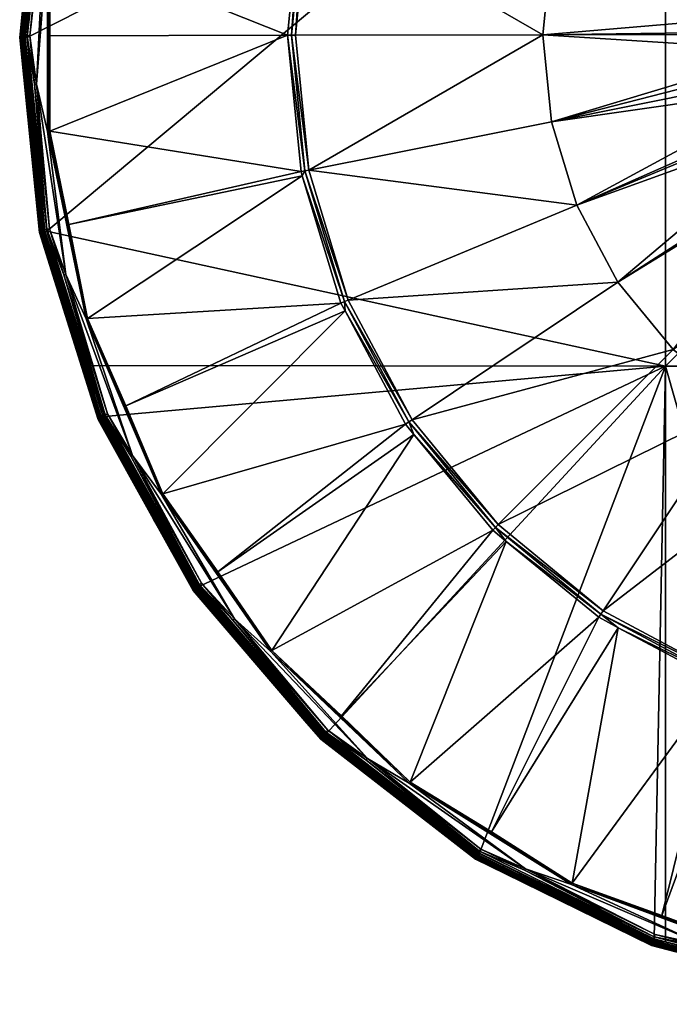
# Model space of a CAD drawing. Extents: x -0.171 to 0.171, y -0.633 to -0.006.
# Tile 1 of 256: x -0.125 to -0.041, y -0.632 to -0.505. Entities that reach past the tile are written whole.
import ezdxf

# ---------------------------------------------------------------- set-up
doc = ezdxf.new("R2010")
doc.units = 0
doc.layers.add('mesh', color=7, linetype='CONTINUOUS')

msp = doc.modelspace()

# ---------------------------------------------------------------- meshes
at = {"layer": 'mesh'}
mesh = msp.add_polyface(dxfattribs=at)
corners = [(-0.12119, -0.49516, 1.17854), (-0.08874, -0.48975, 1.18407), (-0.09048, -0.50738, 1.18438), (-0.11871, -0.4831, 1.17833), (-0.08858, -0.4892, 1.18406), (-0.04169, -0.46594, 1.16212), (-0.12158, -0.48275, 1.1647), (-0.12412, -0.50771, 1.16514), (-0.12437, -0.50771, 1.16518), (-0.12183, -0.4827, 1.16475), (-0.1246, -0.50771, 1.16529), (-0.12205, -0.48265, 1.16485), (-0.1248, -0.50771, 1.16545), (-0.12225, -0.48261, 1.16501), (-0.12495, -0.50771, 1.16566), (-0.12239, -0.48257, 1.16522), (-0.12504, -0.5077, 1.16589), (-0.12249, -0.48255, 1.16545), (-0.12507, -0.5077, 1.16614), (-0.12252, -0.48254, 1.16571), (-0.12031, -0.47551, 1.16558), (-0.1143, -0.45871, 1.16433), (-0.12242, -0.48237, 1.17646), (-0.12022, -0.47535, 1.17634), (-0.12498, -0.50751, 1.1769), (-0.12156, -0.48253, 1.17782), (-0.12124, -0.48259, 1.17793), (-0.12188, -0.4888, 1.17803), (-0.1241, -0.50749, 1.17826), (-0.12185, -0.48247, 1.17764), (-0.11562, -0.46467, 1.17761), (-0.12494, -0.5075, 1.17724), (-0.12238, -0.48237, 1.1768), (-0.12482, -0.5075, 1.17756), (-0.12227, -0.48239, 1.17712), (-0.12464, -0.50749, 1.17784), (-0.12209, -0.48242, 1.17741), (-0.12439, -0.50749, 1.17808), (-0.1229, -0.51371, 1.17861), (-0.12378, -0.50748, 1.17836), (-0.12164, -0.48886, 1.17818), (-0.11633, -0.47101, 1.17808), (-0.1213, -0.49515, 1.1785), (-0.12119, -0.50748, 1.17875), (-0.1165, -0.47096, 1.17796), (-0.12147, -0.49514, 1.17838), (-0.1213, -0.5198, 1.17893), (-0.0836, -0.47279, 1.18378), (-0.1154, -0.46478, 1.17776)]
mesh.append_faces([[corners[k] for k in face] for face in [(0, 1, 2, 2), (3, 1, 0, 0), (3, 4, 1, 1), (5, 6, 7, 7), (8, 7, 6, 6), (9, 8, 6, 6), (9, 10, 8, 8), (11, 10, 9, 9), (11, 12, 10, 10), (13, 12, 11, 11), (13, 14, 12, 12), (15, 14, 13, 13), (15, 16, 14, 14), (17, 16, 15, 15), (17, 18, 16, 16), (17, 19, 18, 18), (20, 19, 17, 17), (21, 11, 9, 9), (22, 20, 23, 23), (22, 19, 20, 20), (24, 19, 22, 22), (24, 18, 19, 19), (25, 26, 27, 27), (25, 28, 29, 29), (27, 28, 25, 25), (30, 26, 25, 25), (31, 24, 22, 22), (32, 22, 23, 23), (32, 31, 22, 22), (33, 31, 32, 32), (34, 33, 32, 32), (35, 33, 34, 34), (36, 35, 34, 34), (37, 35, 36, 36), (29, 37, 36, 36), (28, 37, 29, 29), (38, 39, 40, 40), (40, 27, 26, 26), (39, 27, 40, 40), (41, 3, 42, 42), (42, 0, 43, 43), (3, 0, 42, 42), (42, 44, 41, 41), (42, 45, 44, 44), (46, 45, 42, 42), (41, 4, 3, 3), (41, 47, 4, 4), (40, 44, 45, 45), (48, 44, 40, 40)]])
mesh = msp.add_polyface(dxfattribs=at)
corners = [(-0.02514, -0.50094, 1.1862), (-0.02389, -0.5002, 1.18624), (-0.02533, -0.50232, 1.18623), (-0.02378, -0.49698, 1.18613), (-0.02291, -0.4955, 1.18611), (-0.02214, -0.49589, 1.18616), (-0.02481, -0.49992, 1.18618), (-0.02146, -0.49306, 1.18606), (-0.01965, -0.49202, 1.18609), (-0.02055, -0.49153, 1.18604), (-0.01823, -0.4892, 1.186), (-0.01929, -0.49734, 1.18773), (-0.01939, -0.49947, 1.18875), (-0.02082, -0.50109, 1.18779), (-0.02283, -0.50051, 1.18648), (-0.02019, -0.49689, 1.18694), (-0.02178, -0.50082, 1.187), (-0.02116, -0.49639, 1.18641), (-0.01792, -0.49337, 1.18687), (-0.01879, -0.4927, 1.18635), (-0.02004, -0.50131, 1.18878), (-0.01952, -0.50145, 1.18986), (-0.01889, -0.49965, 1.18983), (-0.01928, -0.5015, 1.19096), (-0.032, -0.4596, 1.18482), (-0.01605, -0.48699, 1.18596), (-0.01748, -0.48843, 1.18598), (-0.0407, -0.46674, 1.18495), (-0.04784, -0.47545, 1.1851), (-0.05315, -0.48538, 1.18527), (-0.05642, -0.49615, 1.18546), (-0.08266, -0.47318, 1.18389), (-0.08775, -0.48994, 1.18418), (-0.08825, -0.48984, 1.18414), (-0.0836, -0.47279, 1.18378), (-0.08313, -0.47298, 1.18385), (-0.08874, -0.48975, 1.18407), (-0.08997, -0.50738, 1.18445), (-0.08858, -0.4892, 1.18406), (-0.08947, -0.50738, 1.18448), (-0.04169, -0.5501, 1.1636), (0.04227, -0.46594, 1.16213), (-0.04169, -0.46594, 1.16212), (-0.02397, -0.49742, 1.18614), (-0.05751, -0.50736, 1.18566)]
mesh.append_faces([[corners[k] for k in face] for face in [(0, 1, 2, 2), (3, 4, 5, 5), (0, 6, 1, 1), (7, 5, 4, 4), (7, 8, 5, 5), (9, 8, 7, 7), (10, 8, 9, 9), (11, 12, 13, 13), (14, 15, 16, 16), (17, 15, 14, 14), (17, 18, 15, 15), (19, 18, 17, 17), (1, 17, 14, 14), (5, 17, 1, 1), (5, 19, 17, 17), (8, 19, 5, 5), (12, 20, 13, 13), (12, 21, 20, 20), (22, 23, 21, 21), (16, 11, 13, 13), (15, 11, 16, 16), (24, 25, 26, 26), (27, 9, 28, 28), (27, 10, 9, 9), (26, 10, 27, 27), (29, 4, 3, 3), (28, 4, 29, 29), (28, 7, 4, 4), (9, 7, 28, 28), (6, 30, 29, 29), (0, 30, 6, 6), (0, 2, 30, 30), (30, 31, 29, 29), (30, 32, 31, 31), (33, 34, 35, 35), (36, 33, 37, 37), (38, 33, 36, 36), (38, 34, 33, 33), (33, 32, 39, 39), (35, 32, 33, 33), (35, 31, 32, 32), (40, 41, 42, 42), (3, 5, 43, 43), (1, 43, 5, 5), (1, 6, 43, 43), (29, 3, 43, 43), (6, 29, 43, 43), (44, 32, 30, 30), (44, 39, 32, 32)]])
mesh = msp.add_polyface(dxfattribs=at)
corners = [(-0.02408, -0.51383, 1.18648), (-0.02573, -0.51071, 1.18637), (-0.02486, -0.5093, 1.1864), (-0.02531, -0.51236, 1.1864), (-0.02582, -0.50938, 1.18635), (-0.02564, -0.50463, 1.18627), (-0.02595, -0.50693, 1.18631), (-0.0248, -0.50471, 1.18632), (-0.02533, -0.50232, 1.18623), (-0.05641, -0.51856, 1.18585), (-0.02488, -0.51406, 1.18643), (-0.05642, -0.49615, 1.18546), (-0.09048, -0.50738, 1.18438), (-0.08997, -0.50738, 1.18445), (-0.08825, -0.52491, 1.18475), (-0.08874, -0.52501, 1.18469), (-0.08947, -0.50738, 1.18448), (-0.08775, -0.52481, 1.18479), (-0.08874, -0.48975, 1.18407), (-0.08825, -0.48984, 1.18414), (-0.12119, -0.50748, 1.17875), (-0.12119, -0.51979, 1.17897), (-0.12119, -0.49516, 1.17854), (-0.12158, -0.53268, 1.16557), (-0.04169, -0.5501, 1.1636), (-0.04169, -0.46594, 1.16212), (-0.12412, -0.50771, 1.16514), (-0.12437, -0.50771, 1.16518), (-0.12183, -0.53273, 1.16562), (-0.1246, -0.50771, 1.16529), (-0.12205, -0.53277, 1.16573), (-0.1248, -0.50771, 1.16545), (-0.12225, -0.53281, 1.16589), (-0.12495, -0.50771, 1.16566), (-0.12239, -0.53284, 1.16609), (-0.12504, -0.5077, 1.16589), (-0.12249, -0.53285, 1.16633), (-0.12507, -0.5077, 1.16614), (-0.12252, -0.53285, 1.16658), (-0.12242, -0.53265, 1.17734), (-0.12498, -0.50751, 1.1769), (-0.1241, -0.50749, 1.17826), (-0.12378, -0.50748, 1.17836), (-0.12314, -0.5137, 1.17847), (-0.12188, -0.4888, 1.17803), (-0.12494, -0.5075, 1.17724), (-0.12238, -0.53263, 1.17768), (-0.12482, -0.5075, 1.17756), (-0.12227, -0.5326, 1.178), (-0.12464, -0.50749, 1.17784), (-0.12209, -0.53256, 1.17828), (-0.12439, -0.50749, 1.17808), (-0.12185, -0.53251, 1.17852), (-0.12156, -0.53245, 1.17869), (-0.1229, -0.51371, 1.17861), (-0.1213, -0.49515, 1.1785), (-0.1213, -0.5198, 1.17893), (-0.12147, -0.51982, 1.17881), (-0.12147, -0.49514, 1.17838), (-0.02595, -0.50731, 1.18631), (-0.05751, -0.50736, 1.18566), (-0.12164, -0.48886, 1.17818)]
mesh.append_faces([[corners[k] for k in face] for face in [(0, 1, 2, 2), (0, 3, 1, 1), (1, 4, 2, 2), (5, 2, 6, 6), (5, 7, 2, 2), (8, 7, 5, 5), (1, 3, 9, 9), (10, 9, 3, 3), (9, 4, 1, 1), (11, 8, 5, 5), (12, 13, 14, 14), (14, 15, 12, 12), (13, 16, 17, 17), (18, 13, 12, 12), (19, 16, 13, 13), (20, 12, 21, 21), (20, 22, 12, 12), (23, 24, 25, 25), (25, 26, 23, 23), (27, 28, 26, 26), (29, 30, 27, 27), (31, 32, 29, 29), (33, 34, 31, 31), (35, 36, 33, 33), (37, 38, 35, 35), (39, 37, 40, 40), (41, 42, 43, 43), (44, 42, 41, 41), (45, 46, 40, 40), (47, 48, 45, 45), (49, 50, 47, 47), (51, 52, 49, 49), (41, 53, 51, 51), (43, 53, 41, 41), (54, 43, 42, 42), (55, 20, 56, 56), (20, 21, 56, 56), (56, 57, 58, 58), (6, 2, 59, 59), (2, 4, 59, 59), (60, 59, 4, 4), (9, 60, 4, 4), (17, 60, 9, 9), (16, 60, 17, 17), (60, 6, 59, 59), (60, 5, 6, 6), (11, 5, 60, 60), (54, 58, 57, 57), (61, 58, 54, 54)]])
mesh = msp.add_polyface(dxfattribs=at)
corners = [(0.02015, -0.50571, 1.18994), (0.02069, -0.50569, 1.18886), (0.02075, -0.50762, 1.18889), (0.0247, -0.50542, 1.18633), (0.02568, -0.50535, 1.18628), (0.02579, -0.50735, 1.18631), (0.02563, -0.50453, 1.18626), (0.02392, -0.50089, 1.18625), (0.02515, -0.50233, 1.18623), (0.02544, -0.5101, 1.18636), (0.02463, -0.51001, 1.18641), (0.02515, -0.51237, 1.1864), (0.02371, -0.51452, 1.18649), (0.02498, -0.51376, 1.18643), (0.02366, -0.51718, 1.18649), (0.02196, -0.51883, 1.18656), (0.02459, -0.51478, 1.18644), (0.0215, -0.50564, 1.18787), (0.02045, -0.50377, 1.18882), (0.02082, -0.50169, 1.1878), (0.02144, -0.50964, 1.18794), (0.02286, -0.50117, 1.18649), (0.02251, -0.50558, 1.18709), (0.0218, -0.50145, 1.18702), (0.0236, -0.5055, 1.18657), (0.02244, -0.50976, 1.18716), (0.02354, -0.50989, 1.18665), (0.02161, -0.51388, 1.18723), (0.02266, -0.5142, 1.18672), (0.02001, -0.5178, 1.1873), (0.02098, -0.51832, 1.18679), (0.02004, -0.50189, 1.18879), (0.02063, -0.50954, 1.18892), (0.02033, -0.51145, 1.18896), (0.02064, -0.51357, 1.18801), (0.01912, -0.51732, 1.18808), (0.05625, -0.51856, 1.18585), (-0.04169, -0.5501, 1.1636), (0.04227, -0.5501, 1.16361), (0.04227, -0.46594, 1.16213)]
mesh.append_faces([[corners[k] for k in face] for face in [(0, 1, 2, 2), (3, 4, 5, 5), (3, 6, 4, 4), (7, 6, 3, 3), (7, 8, 6, 6), (9, 3, 5, 5), (9, 10, 3, 3), (11, 10, 9, 9), (11, 12, 10, 10), (13, 12, 11, 11), (12, 14, 15, 15), (12, 16, 14, 14), (13, 16, 12, 12), (17, 18, 19, 19), (17, 1, 18, 18), (20, 1, 17, 17), (20, 2, 1, 1), (21, 22, 23, 23), (24, 22, 21, 21), (24, 25, 22, 22), (26, 25, 24, 24), (26, 27, 25, 25), (28, 27, 26, 26), (28, 29, 27, 27), (30, 29, 28, 28), (7, 24, 21, 21), (3, 24, 7, 7), (3, 26, 24, 24), (10, 26, 3, 3), (10, 28, 26, 26), (12, 28, 10, 10), (12, 30, 28, 28), (15, 30, 12, 12), (18, 31, 19, 19), (20, 32, 2, 2), (20, 33, 32, 32), (34, 33, 20, 20), (23, 17, 19, 19), (22, 17, 23, 23), (22, 20, 17, 17), (25, 20, 22, 22), (25, 34, 20, 20), (27, 34, 25, 25), (27, 35, 34, 34), (29, 35, 27, 27), (36, 13, 11, 11), (36, 16, 13, 13), (9, 36, 11, 11), (37, 38, 39, 39)]])
mesh = msp.add_polyface(dxfattribs=at)
corners = [(-0.12119, -0.51979, 1.17897), (-0.08874, -0.52501, 1.18469), (-0.11871, -0.53185, 1.17918), (-0.11614, -0.55002, 1.16588), (-0.12158, -0.53268, 1.16557), (-0.12183, -0.53273, 1.16562), (-0.12412, -0.50771, 1.16514), (-0.1143, -0.55672, 1.16604), (-0.12205, -0.53277, 1.16573), (-0.11451, -0.55681, 1.16615), (-0.12225, -0.53281, 1.16589), (-0.11469, -0.55689, 1.16631), (-0.12239, -0.53284, 1.16609), (-0.11483, -0.55694, 1.16651), (-0.12249, -0.53285, 1.16633), (-0.11492, -0.55697, 1.16675), (-0.12031, -0.53988, 1.16671), (-0.12252, -0.53285, 1.16658), (-0.12437, -0.50771, 1.16518), (-0.1246, -0.50771, 1.16529), (-0.1248, -0.50771, 1.16545), (-0.12495, -0.50771, 1.16566), (-0.12504, -0.5077, 1.16589), (-0.12242, -0.53265, 1.17734), (-0.12507, -0.5077, 1.16614), (-0.12022, -0.53967, 1.17746), (-0.11486, -0.55676, 1.17776), (-0.12156, -0.53245, 1.17869), (-0.12124, -0.53238, 1.17879), (-0.11937, -0.53834, 1.1789), (-0.11482, -0.55673, 1.1781), (-0.12238, -0.53263, 1.17768), (-0.12498, -0.50751, 1.1769), (-0.11471, -0.55668, 1.17842), (-0.12227, -0.5326, 1.178), (-0.12494, -0.5075, 1.17724), (-0.11454, -0.5566, 1.1787), (-0.12209, -0.53256, 1.17828), (-0.12482, -0.5075, 1.17756), (-0.11432, -0.5565, 1.17894), (-0.12185, -0.53251, 1.17852), (-0.12464, -0.50749, 1.17784), (-0.11405, -0.55639, 1.17911), (-0.12439, -0.50749, 1.17808), (-0.12314, -0.5137, 1.17847), (-0.11913, -0.5383, 1.17904), (-0.1229, -0.51371, 1.17861), (-0.11375, -0.55626, 1.17921), (-0.1213, -0.5198, 1.17893), (-0.11633, -0.54395, 1.17936), (-0.12147, -0.51982, 1.17881), (-0.1165, -0.544, 1.17923), (-0.08858, -0.52556, 1.1847)]
mesh.append_faces([[corners[k] for k in face] for face in [(0, 1, 2, 2), (3, 4, 5, 5), (6, 5, 4, 4), (5, 7, 3, 3), (8, 9, 5, 5), (10, 11, 8, 8), (12, 13, 10, 10), (14, 15, 12, 12), (14, 16, 15, 15), (17, 16, 14, 14), (18, 8, 5, 5), (19, 10, 8, 8), (20, 12, 10, 10), (21, 14, 12, 12), (22, 17, 14, 14), (23, 17, 24, 24), (25, 17, 23, 23), (25, 16, 17, 17), (26, 16, 25, 25), (27, 28, 29, 29), (30, 26, 25, 25), (31, 23, 32, 32), (31, 25, 23, 23), (31, 30, 25, 25), (33, 30, 31, 31), (34, 31, 35, 35), (34, 33, 31, 31), (36, 33, 34, 34), (37, 34, 38, 38), (37, 36, 34, 34), (39, 36, 37, 37), (40, 37, 41, 41), (40, 39, 37, 37), (42, 39, 40, 40), (27, 40, 43, 43), (27, 42, 40, 40), (29, 42, 27, 27), (44, 28, 27, 27), (45, 28, 46, 46), (45, 29, 28, 28), (47, 29, 45, 45), (28, 44, 46, 46), (48, 2, 49, 49), (48, 0, 2, 2), (49, 50, 48, 48), (49, 51, 50, 50), (2, 52, 49, 49), (45, 50, 51, 51), (46, 50, 45, 45)]])
mesh = msp.add_polyface(dxfattribs=at)
corners = [(-0.02488, -0.51406, 1.18643), (-0.05314, -0.52933, 1.18604), (-0.05641, -0.51856, 1.18585), (-0.02423, -0.51662, 1.18648), (-0.0232, -0.51855, 1.18651), (-0.04783, -0.53926, 1.18621), (-0.02392, -0.51721, 1.18649), (-0.02082, -0.52268, 1.18658), (-0.04069, -0.54796, 1.18636), (-0.02127, -0.52219, 1.18657), (-0.01824, -0.52551, 1.18663), (-0.01434, -0.52868, 1.18669), (-0.03199, -0.5551, 1.18649), (-0.01376, -0.52905, 1.18669), (-0.02206, -0.56041, 1.18658), (-0.08775, -0.52481, 1.18479), (-0.08266, -0.54158, 1.18508), (-0.0744, -0.55703, 1.18535), (-0.06329, -0.57057, 1.18559), (-0.04974, -0.58169, 1.18578), (-0.08825, -0.52491, 1.18475), (-0.08858, -0.52556, 1.1847), (-0.08874, -0.52501, 1.18469), (-0.08313, -0.54177, 1.18505), (-0.0836, -0.54197, 1.18498), (-0.08306, -0.54297, 1.185), (-0.07483, -0.55731, 1.18532), (-0.07524, -0.55759, 1.18526), (-0.07416, -0.55892, 1.18528), (-0.06365, -0.57093, 1.18556), (-0.064, -0.57129, 1.1855), (-0.06224, -0.57274, 1.18552), (-0.08997, -0.50738, 1.18445), (-0.09949, -0.57665, 1.17996), (-0.11138, -0.55523, 1.17959), (-0.11871, -0.53185, 1.17918), (-0.12119, -0.51979, 1.17897), (-0.09048, -0.50738, 1.18438), (-0.10189, -0.57856, 1.16637), (-0.08554, -0.5976, 1.16671), (-0.04169, -0.5501, 1.1636), (-0.11407, -0.55662, 1.16599), (-0.11614, -0.55002, 1.16588), (-0.12158, -0.53268, 1.16557), (-0.09253, -0.58683, 1.1801), (-0.10661, -0.5666, 1.17975), (-0.11633, -0.54395, 1.17936)]
mesh.append_faces([[corners[k] for k in face] for face in [(0, 1, 2, 2), (3, 1, 0, 0), (1, 4, 5, 5), (1, 6, 4, 4), (3, 6, 1, 1), (5, 7, 8, 8), (5, 9, 7, 7), (4, 9, 5, 5), (7, 10, 8, 8), (11, 12, 8, 8), (13, 14, 12, 12), (1, 15, 2, 2), (1, 16, 15, 15), (5, 16, 1, 1), (5, 17, 16, 16), (8, 17, 5, 5), (8, 18, 17, 17), (12, 18, 8, 8), (12, 19, 18, 18), (14, 19, 12, 12), (20, 21, 22, 22), (23, 21, 20, 20), (23, 24, 21, 21), (23, 25, 24, 24), (26, 25, 23, 23), (26, 27, 25, 25), (26, 28, 27, 27), (29, 28, 26, 26), (29, 30, 28, 28), (29, 31, 30, 30), (26, 18, 29, 29), (26, 17, 18, 18), (23, 17, 26, 26), (23, 16, 17, 17), (20, 16, 23, 23), (20, 15, 16, 16), (32, 15, 20, 20), (33, 27, 28, 28), (34, 24, 25, 25), (35, 22, 21, 21), (36, 37, 22, 22), (38, 39, 40, 40), (40, 41, 38, 38), (40, 42, 41, 41), (43, 42, 40, 40), (44, 28, 30, 30), (45, 27, 33, 33), (45, 25, 27, 27), (46, 21, 24, 24)]])
mesh = msp.add_polyface(dxfattribs=at)
corners = [(-0.00476, -0.53175, 1.18679), (-0.00494, -0.53263, 1.18675), (-0.00512, -0.53261, 1.18675), (-0.00011, -0.5322, 1.18682), (-0.00011, -0.53321, 1.18676), (-0.01155, -0.5305, 1.18672), (-0.02206, -0.56041, 1.18658), (-0.01376, -0.52905, 1.18669), (-0.01129, -0.56368, 1.18664), (-0.00604, -0.5325, 1.18675), (-0.00951, -0.53124, 1.18673), (-0.00993, -0.53109, 1.18673), (-0.00008, -0.56478, 1.18666), (-0.01752, -0.59503, 1.18601), (-0.00008, -0.59675, 1.18604), (-0.00008, -0.59726, 1.18601), (-0.01374, -0.59642, 1.18593), (-0.01762, -0.59553, 1.18598), (-0.00008, -0.59776, 1.18596), (-0.01842, -0.62717, 1.18084), (-0.00625, -0.62904, 1.18087), (-0.01887, -0.6303, 1.16728), (0.04227, -0.5501, 1.16361), (-0.04169, -0.5501, 1.1636), (0.00621, -0.63183, 1.16735), (0.0062, -0.63158, 1.1673), (-0.0189, -0.63055, 1.16733), (-0.01894, -0.63078, 1.16744), (0.00622, -0.63205, 1.16746), (-0.01897, -0.63097, 1.1676), (0.00623, -0.63225, 1.16762), (-0.01899, -0.63112, 1.16781), (0.00624, -0.63239, 1.16783), (-0.019, -0.6312, 1.16805), (0.00625, -0.63248, 1.16807), (-0.00006, -0.63219, 1.16832), (-0.01901, -0.63123, 1.1683), (-0.00006, -0.63191, 1.17907), (-0.019, -0.63095, 1.17906), (-0.01899, -0.6309, 1.17939), (0.00624, -0.63218, 1.17942), (0.00624, -0.63206, 1.17973), (-0.01897, -0.63078, 1.17971), (0.00623, -0.63187, 1.18002), (-0.01894, -0.63059, 1.17999), (0.00621, -0.63162, 1.18025), (-0.01891, -0.63035, 1.18023), (0.0062, -0.63133, 1.18042), (-0.01886, -0.63005, 1.18039), (-0.01257, -0.63005, 1.1805), (0.01236, -0.6298, 1.18064), (0.00618, -0.631, 1.18052), (-0.01252, -0.6298, 1.18064), (-0.01881, -0.62973, 1.18049), (-0.03062, -0.62541, 1.18078), (-0.00625, -0.62914, 1.18084), (0.00605, -0.62841, 1.18086), (0.01837, -0.62789, 1.18082), (-0.00626, -0.62932, 1.18072), (-0.03067, -0.62558, 1.18065)]
mesh.append_faces([[corners[k] for k in face] for face in [(0, 1, 2, 2), (3, 4, 1, 1), (0, 3, 1, 1), (5, 6, 7, 7), (8, 9, 2, 2), (8, 10, 9, 9), (6, 10, 8, 8), (6, 11, 10, 10), (1, 8, 2, 2), (1, 12, 8, 8), (4, 12, 1, 1), (12, 13, 8, 8), (12, 14, 13, 13), (15, 16, 17, 17), (15, 18, 16, 16), (17, 14, 15, 15), (17, 13, 14, 14), (19, 18, 20, 20), (19, 16, 18, 18), (21, 22, 23, 23), (24, 25, 21, 21), (26, 24, 21, 21), (27, 28, 26, 26), (29, 30, 27, 27), (31, 32, 29, 29), (33, 34, 31, 31), (33, 35, 34, 34), (36, 35, 33, 33), (37, 36, 38, 38), (37, 35, 36, 36), (39, 37, 38, 38), (39, 40, 37, 37), (41, 40, 39, 39), (42, 41, 39, 39), (43, 41, 42, 42), (44, 43, 42, 42), (45, 43, 44, 44), (46, 45, 44, 44), (47, 45, 46, 46), (48, 47, 46, 46), (49, 47, 48, 48), (50, 51, 52, 52), (52, 49, 53, 53), (51, 49, 52, 52), (54, 19, 55, 55), (55, 20, 56, 56), (19, 20, 55, 55), (57, 58, 55, 55), (52, 59, 58, 58)]])
mesh = msp.add_polyface(dxfattribs=at)
corners = [(-0.1143, -0.55672, 1.16604), (-0.11407, -0.55662, 1.16599), (-0.11614, -0.55002, 1.16588), (-0.10209, -0.57871, 1.16642), (-0.10189, -0.57856, 1.16637), (-0.10228, -0.57884, 1.16653), (-0.11451, -0.55681, 1.16615), (-0.10245, -0.57895, 1.16669), (-0.11469, -0.55689, 1.16631), (-0.10257, -0.57903, 1.1669), (-0.11483, -0.55694, 1.16651), (-0.10265, -0.57908, 1.16714), (-0.11492, -0.55697, 1.16675), (-0.12183, -0.53273, 1.16562), (-0.12205, -0.53277, 1.16573), (-0.12225, -0.53281, 1.16589), (-0.12239, -0.53284, 1.16609), (-0.10778, -0.56988, 1.16723), (-0.11494, -0.55698, 1.16701), (-0.12031, -0.53988, 1.16671), (-0.11486, -0.55676, 1.17776), (-0.1077, -0.56965, 1.17799), (-0.10259, -0.57885, 1.17815), (-0.11405, -0.55639, 1.17911), (-0.11375, -0.55626, 1.17921), (-0.11072, -0.56172, 1.17931), (-0.11482, -0.55673, 1.1781), (-0.10256, -0.57882, 1.17848), (-0.10246, -0.57875, 1.1788), (-0.11471, -0.55668, 1.17842), (-0.10231, -0.57864, 1.17909), (-0.11454, -0.5566, 1.1787), (-0.10211, -0.57849, 1.17932), (-0.11432, -0.5565, 1.17894), (-0.10187, -0.57832, 1.17949), (-0.10161, -0.57814, 1.17959), (-0.11937, -0.53834, 1.1789), (-0.09733, -0.58274, 1.17982), (-0.11049, -0.56163, 1.17945), (-0.11913, -0.5383, 1.17904), (-0.11633, -0.54395, 1.17936), (-0.11138, -0.55523, 1.17959), (-0.10661, -0.5666, 1.17975), (-0.1165, -0.544, 1.17923), (-0.10676, -0.56668, 1.17963), (-0.09253, -0.58683, 1.1801), (-0.08306, -0.54297, 1.185), (-0.0836, -0.54197, 1.18498)]
mesh.append_faces([[corners[k] for k in face] for face in [(0, 1, 2, 2), (3, 4, 1, 1), (0, 3, 1, 1), (0, 5, 3, 3), (6, 5, 0, 0), (6, 7, 5, 5), (8, 7, 6, 6), (8, 9, 7, 7), (10, 9, 8, 8), (10, 11, 9, 9), (12, 11, 10, 10), (13, 6, 0, 0), (14, 8, 6, 6), (15, 10, 8, 8), (16, 12, 10, 10), (12, 17, 11, 11), (12, 18, 17, 17), (19, 18, 12, 12), (20, 18, 19, 19), (21, 18, 20, 20), (21, 17, 18, 18), (22, 17, 21, 21), (23, 24, 25, 25), (26, 21, 20, 20), (26, 27, 21, 21), (28, 27, 26, 26), (29, 28, 26, 26), (30, 28, 29, 29), (31, 30, 29, 29), (32, 30, 31, 31), (33, 32, 31, 31), (34, 32, 33, 33), (23, 34, 33, 33), (25, 34, 23, 23), (25, 35, 34, 34), (36, 24, 23, 23), (37, 35, 38, 38), (38, 24, 39, 39), (38, 25, 24, 24), (35, 25, 38, 38), (40, 41, 42, 42), (42, 43, 40, 40), (42, 44, 43, 43), (45, 44, 42, 42), (41, 46, 42, 42), (40, 47, 41, 41), (38, 44, 37, 37), (38, 43, 44, 44), (39, 43, 38, 38)]])
mesh = msp.add_polyface(dxfattribs=at)
corners = [(-0.08352, -0.59524, 1.18028), (-0.064, -0.57129, 1.1855), (-0.06224, -0.57274, 1.18552), (-0.04169, -0.5501, 1.1636), (-0.08554, -0.5976, 1.16671), (-0.06569, -0.61296, 1.16697), (-0.06595, -0.61337, 1.16713), (-0.08587, -0.59795, 1.16686), (-0.06605, -0.61353, 1.1673), (-0.08571, -0.59778, 1.16675), (-0.06583, -0.61318, 1.16702), (-0.0434, -0.62465, 1.16749), (-0.04333, -0.62446, 1.16733), (-0.08601, -0.59809, 1.16703), (-0.08611, -0.5982, 1.16723), (-0.06613, -0.61366, 1.1675), (-0.06618, -0.61373, 1.16774), (-0.04348, -0.62487, 1.16794), (-0.0662, -0.61375, 1.168), (-0.06242, -0.61561, 1.16803), (-0.08618, -0.59826, 1.16747), (-0.0862, -0.59828, 1.16773), (-0.06615, -0.61349, 1.17875), (-0.06237, -0.61534, 1.17878), (-0.06568, -0.61272, 1.18009), (-0.06551, -0.61244, 1.18019), (-0.0599, -0.61519, 1.18024), (-0.06613, -0.61345, 1.17909), (-0.08613, -0.59802, 1.17848), (-0.0861, -0.59798, 1.17882), (-0.06607, -0.61334, 1.17941), (-0.0434, -0.62446, 1.1796), (-0.08602, -0.59789, 1.17914), (-0.06597, -0.61318, 1.17969), (-0.04334, -0.62428, 1.17988), (-0.0859, -0.59776, 1.17942), (-0.06584, -0.61297, 1.17992), (-0.04326, -0.62404, 1.18011), (-0.08573, -0.59757, 1.17965), (-0.08553, -0.59736, 1.17982), (-0.08036, -0.60095, 1.17999), (-0.05976, -0.61499, 1.18038), (-0.08018, -0.60077, 1.18013), (-0.07466, -0.60381, 1.1804), (-0.06415, -0.61024, 1.18055), (-0.05374, -0.61685, 1.18063), (-0.07477, -0.60395, 1.18028), (-0.05382, -0.61701, 1.1805), (-0.0503, -0.58253, 1.18569), (-0.09253, -0.58683, 1.1801), (-0.09266, -0.58694, 1.17998)]
mesh.append_faces([[corners[k] for k in face] for face in [(0, 1, 2, 2), (3, 4, 5, 5), (6, 7, 8, 8), (6, 9, 7, 7), (10, 9, 6, 6), (10, 4, 9, 9), (5, 4, 10, 10), (11, 6, 8, 8), (12, 10, 6, 6), (13, 14, 15, 15), (16, 15, 14, 14), (17, 15, 16, 16), (8, 13, 15, 15), (7, 13, 8, 8), (16, 18, 19, 19), (20, 18, 16, 16), (20, 21, 18, 18), (22, 18, 21, 21), (23, 18, 22, 22), (23, 19, 18, 18), (24, 25, 26, 26), (27, 22, 28, 28), (27, 23, 22, 22), (29, 27, 28, 28), (30, 27, 29, 29), (30, 31, 27, 27), (32, 30, 29, 29), (33, 30, 32, 32), (33, 34, 30, 30), (35, 33, 32, 32), (36, 33, 35, 35), (36, 37, 33, 33), (38, 36, 35, 35), (24, 36, 38, 38), (39, 24, 38, 38), (40, 24, 39, 39), (40, 25, 24, 24), (41, 25, 42, 42), (41, 26, 25, 25), (25, 40, 42, 42), (43, 44, 45, 45), (45, 46, 43, 43), (45, 47, 46, 46), (43, 48, 44, 44), (0, 2, 43, 43), (49, 1, 0, 0), (41, 46, 47, 47), (42, 46, 41, 41), (42, 50, 46, 46)]])
mesh = msp.add_polyface(dxfattribs=at)
corners = [(-0.02206, -0.56041, 1.18658), (-0.03429, -0.58995, 1.18592), (-0.04974, -0.58169, 1.18578), (-0.01129, -0.56368, 1.18664), (-0.01752, -0.59503, 1.18601), (-0.05002, -0.58211, 1.18575), (-0.06224, -0.57274, 1.18552), (-0.06365, -0.57093, 1.18556), (-0.0503, -0.58253, 1.18569), (-0.04779, -0.58387, 1.18572), (-0.03448, -0.59042, 1.1859), (-0.03468, -0.59088, 1.18584), (-0.0314, -0.59188, 1.18585), (-0.01762, -0.59553, 1.18598), (-0.01772, -0.59603, 1.18593), (-0.01374, -0.59642, 1.18593), (-0.06329, -0.57057, 1.18559), (-0.01842, -0.62717, 1.18084), (-0.0306, -0.62531, 1.18081), (-0.04214, -0.62103, 1.18073), (-0.06415, -0.61024, 1.18055), (-0.04169, -0.5501, 1.1636), (-0.04169, -0.6244, 1.16717), (-0.01887, -0.6303, 1.16728), (-0.04316, -0.62402, 1.16717), (-0.06569, -0.61296, 1.16697), (-0.04325, -0.62425, 1.16722), (-0.06583, -0.61318, 1.16702), (-0.06605, -0.61353, 1.1673), (-0.06613, -0.61366, 1.1675), (-0.04345, -0.62478, 1.1677), (-0.06618, -0.61373, 1.16774), (-0.06242, -0.61561, 1.16803), (-0.04348, -0.62487, 1.16794), (-0.04346, -0.62461, 1.17895), (-0.06237, -0.61534, 1.17878), (-0.04349, -0.62489, 1.16819), (-0.04345, -0.62457, 1.17928), (-0.06613, -0.61345, 1.17909), (-0.0434, -0.62446, 1.1796), (-0.04334, -0.62428, 1.17988), (-0.06607, -0.61334, 1.17941), (-0.04326, -0.62404, 1.18011), (-0.06597, -0.61318, 1.17969), (-0.04315, -0.62377, 1.18028), (-0.06584, -0.61297, 1.17992), (-0.06568, -0.61272, 1.18009), (-0.0599, -0.61519, 1.18024), (-0.0369, -0.6248, 1.18055), (-0.04304, -0.62346, 1.18038), (-0.05976, -0.61499, 1.18038), (-0.03062, -0.62541, 1.18078), (-0.05382, -0.61701, 1.1805), (-0.05374, -0.61685, 1.18063), (-0.03067, -0.62558, 1.18065), (-0.07466, -0.60381, 1.1804)]
mesh.append_faces([[corners[k] for k in face] for face in [(0, 1, 2, 2), (3, 4, 1, 1), (5, 6, 7, 7), (5, 8, 6, 6), (5, 9, 8, 8), (10, 9, 5, 5), (10, 11, 9, 9), (10, 12, 11, 11), (13, 12, 10, 10), (13, 14, 12, 12), (13, 15, 14, 14), (10, 4, 13, 13), (10, 1, 4, 4), (5, 1, 10, 10), (5, 2, 1, 1), (7, 2, 5, 5), (7, 16, 2, 2), (17, 14, 15, 15), (18, 14, 17, 17), (18, 12, 14, 14), (19, 12, 18, 18), (19, 11, 12, 12), (20, 8, 9, 9), (21, 22, 23, 23), (21, 24, 22, 22), (21, 25, 24, 24), (26, 25, 27, 27), (24, 25, 26, 26), (28, 29, 30, 30), (31, 32, 33, 33), (34, 32, 35, 35), (34, 36, 32, 32), (37, 34, 35, 35), (38, 37, 35, 35), (39, 37, 38, 38), (40, 39, 41, 41), (42, 40, 43, 43), (44, 42, 45, 45), (46, 44, 45, 45), (47, 44, 46, 46), (48, 49, 50, 50), (49, 47, 50, 50), (51, 52, 53, 53), (51, 54, 52, 52), (53, 11, 19, 19), (53, 9, 11, 11), (20, 9, 53, 53), (55, 6, 8, 8), (50, 52, 48, 48)]])
mesh = msp.add_polyface(dxfattribs=at)
corners = [(-0.06618, -0.61373, 1.16774), (-0.08611, -0.5982, 1.16723), (-0.08618, -0.59826, 1.16747), (-0.08825, -0.59588, 1.16768), (-0.0862, -0.59828, 1.16773), (-0.10265, -0.57908, 1.16714), (-0.10257, -0.57903, 1.1669), (-0.10245, -0.57895, 1.16669), (-0.08601, -0.59809, 1.16703), (-0.10228, -0.57884, 1.16653), (-0.08587, -0.59795, 1.16686), (-0.10209, -0.57871, 1.16642), (-0.08571, -0.59778, 1.16675), (-0.10189, -0.57856, 1.16637), (-0.08554, -0.5976, 1.16671), (-0.10267, -0.57909, 1.16739), (-0.10778, -0.56988, 1.16723), (-0.10259, -0.57885, 1.17815), (-0.08819, -0.59563, 1.17844), (-0.08613, -0.59802, 1.17848), (-0.06615, -0.61349, 1.17875), (-0.10187, -0.57832, 1.17949), (-0.10161, -0.57814, 1.17959), (-0.09754, -0.58288, 1.17968), (-0.08553, -0.59736, 1.17982), (-0.0853, -0.59712, 1.17992), (-0.08036, -0.60095, 1.17999), (-0.10256, -0.57882, 1.17848), (-0.1077, -0.56965, 1.17799), (-0.0861, -0.59798, 1.17882), (-0.08602, -0.59789, 1.17914), (-0.10246, -0.57875, 1.1788), (-0.0859, -0.59776, 1.17942), (-0.10231, -0.57864, 1.17909), (-0.08573, -0.59757, 1.17965), (-0.10211, -0.57849, 1.17932), (-0.08018, -0.60077, 1.18013), (-0.09733, -0.58274, 1.17982), (-0.10661, -0.5666, 1.17975), (-0.09949, -0.57665, 1.17996), (-0.09253, -0.58683, 1.1801), (-0.08352, -0.59524, 1.18028), (-0.07466, -0.60381, 1.1804), (-0.09266, -0.58694, 1.17998), (-0.10676, -0.56668, 1.17963), (-0.07477, -0.60395, 1.18028), (-0.07416, -0.55892, 1.18528)]
mesh.append_faces([[corners[k] for k in face] for face in [(0, 1, 2, 2), (3, 4, 2, 2), (2, 5, 3, 3), (2, 6, 5, 5), (1, 6, 2, 2), (1, 7, 6, 6), (8, 7, 1, 1), (8, 9, 7, 7), (10, 9, 8, 8), (10, 11, 9, 9), (12, 11, 10, 10), (12, 13, 11, 11), (14, 13, 12, 12), (5, 15, 3, 3), (5, 16, 15, 15), (17, 15, 16, 16), (18, 15, 17, 17), (18, 3, 15, 15), (19, 3, 18, 18), (19, 4, 3, 3), (20, 4, 19, 19), (21, 22, 23, 23), (24, 25, 26, 26), (27, 17, 28, 28), (29, 19, 18, 18), (27, 18, 17, 17), (27, 29, 18, 18), (30, 29, 27, 27), (31, 30, 27, 27), (32, 30, 31, 31), (33, 32, 31, 31), (34, 32, 33, 33), (35, 34, 33, 33), (24, 34, 35, 35), (21, 24, 35, 35), (23, 24, 21, 21), (23, 25, 24, 24), (36, 25, 37, 37), (36, 26, 25, 25), (37, 23, 22, 22), (25, 23, 37, 37), (38, 39, 40, 40), (40, 41, 42, 42), (40, 43, 44, 44), (42, 43, 40, 40), (42, 45, 43, 43), (39, 46, 40, 40), (37, 43, 36, 36), (37, 44, 43, 43)]])
mesh = msp.add_polyface(dxfattribs=at)
corners = [(-0.04169, -0.6244, 1.16717), (-0.04316, -0.62402, 1.16717), (-0.04325, -0.62425, 1.16722), (-0.0434, -0.62465, 1.16749), (-0.06605, -0.61353, 1.1673), (-0.04345, -0.62478, 1.1677), (-0.04333, -0.62446, 1.16733), (-0.06595, -0.61337, 1.16713), (-0.06583, -0.61318, 1.16702), (-0.01899, -0.63112, 1.16781), (-0.019, -0.6312, 1.16805), (-0.01897, -0.63097, 1.1676), (-0.01894, -0.63078, 1.16744), (-0.0189, -0.63055, 1.16733), (-0.01887, -0.6303, 1.16728), (-0.03227, -0.6278, 1.16824), (-0.01901, -0.63123, 1.1683), (-0.04348, -0.62487, 1.16794), (-0.06613, -0.61366, 1.1675), (-0.04349, -0.62489, 1.16819), (-0.06242, -0.61561, 1.16803), (-0.03225, -0.62752, 1.179), (-0.04346, -0.62461, 1.17895), (-0.019, -0.63095, 1.17906), (-0.04315, -0.62377, 1.18028), (-0.04304, -0.62346, 1.18038), (-0.03699, -0.62503, 1.18041), (-0.01886, -0.63005, 1.18039), (-0.01881, -0.62973, 1.18049), (-0.01257, -0.63005, 1.1805), (-0.01899, -0.6309, 1.17939), (-0.04345, -0.62457, 1.17928), (-0.01897, -0.63078, 1.17971), (-0.0434, -0.62446, 1.1796), (-0.01894, -0.63059, 1.17999), (-0.04334, -0.62428, 1.17988), (-0.01891, -0.63035, 1.18023), (-0.04326, -0.62404, 1.18011), (-0.0599, -0.61519, 1.18024), (-0.01252, -0.6298, 1.18064), (-0.0369, -0.6248, 1.18055), (-0.05374, -0.61685, 1.18063), (-0.04214, -0.62103, 1.18073), (-0.03062, -0.62541, 1.18078), (-0.0306, -0.62531, 1.18081), (-0.01842, -0.62717, 1.18084), (-0.00625, -0.62914, 1.18084), (-0.03067, -0.62558, 1.18065), (-0.00626, -0.62932, 1.18072), (-0.05382, -0.61701, 1.1805)]
mesh.append_faces([[corners[k] for k in face] for face in [(0, 1, 2, 2), (3, 4, 5, 5), (6, 7, 3, 3), (2, 8, 6, 6), (9, 5, 10, 10), (9, 3, 5, 5), (11, 3, 9, 9), (11, 6, 3, 3), (12, 6, 11, 11), (12, 2, 6, 6), (13, 2, 12, 12), (13, 0, 2, 2), (14, 0, 13, 13), (10, 15, 16, 16), (10, 17, 15, 15), (5, 17, 10, 10), (5, 18, 17, 17), (17, 19, 15, 15), (17, 20, 19, 19), (21, 19, 22, 22), (21, 15, 19, 19), (23, 15, 21, 21), (23, 16, 15, 15), (24, 25, 26, 26), (27, 28, 29, 29), (30, 23, 21, 21), (31, 21, 22, 22), (31, 30, 21, 21), (32, 30, 31, 31), (33, 32, 31, 31), (34, 32, 33, 33), (35, 34, 33, 33), (36, 34, 35, 35), (37, 36, 35, 35), (27, 36, 37, 37), (24, 27, 37, 37), (26, 27, 24, 24), (26, 28, 27, 27), (38, 25, 24, 24), (39, 28, 40, 40), (40, 26, 25, 25), (28, 26, 40, 40), (41, 42, 43, 43), (43, 44, 45, 45), (42, 44, 43, 43), (46, 47, 43, 43), (46, 48, 47, 47), (40, 47, 39, 39), (40, 49, 47, 47)]])

doc.saveas('drawing.dxf')
